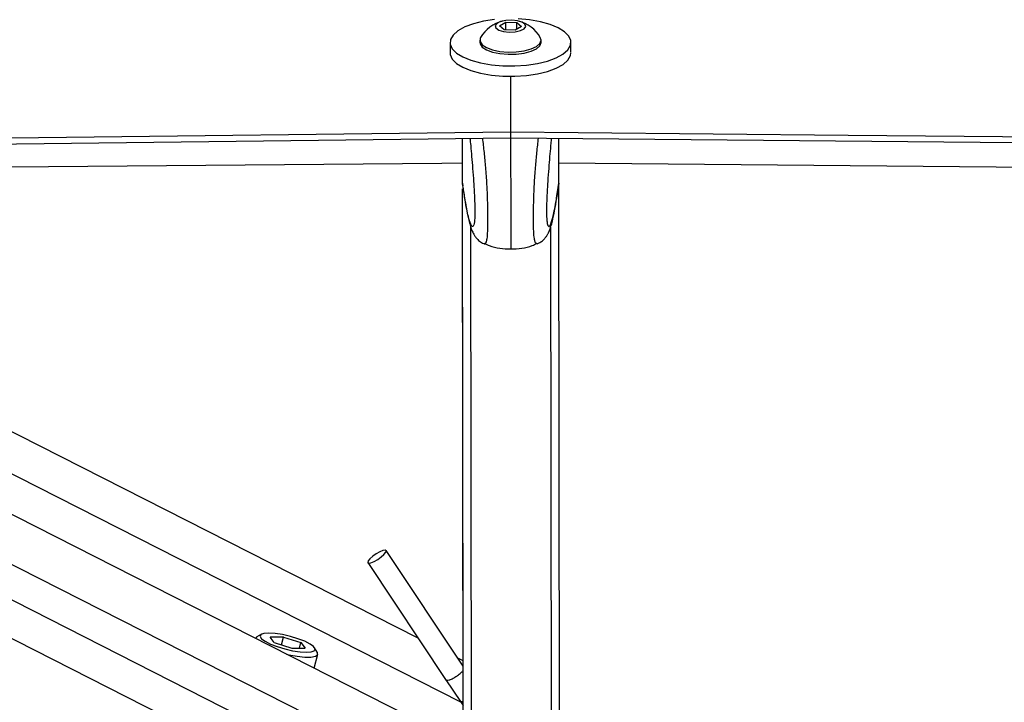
# Model space of a CAD drawing. Header units: millimetres. Extents: x 59675 to 443956, y 27057 to 412240.
# Tile 47 of 67: x 367637 to 375296, y 147905 to 153213. Entities that reach past the tile are written whole.
import ezdxf

# ---------------------------------------------------------------- set-up
doc = ezdxf.new("R2010")
doc.units = ezdxf.units.MM
doc.header["$LTSCALE"] = 50

msp = doc.modelspace()

# ---------------------------------------------------------------- linework, layer by layer
at = {"color": 7, "linetype": 'Continuous', "lineweight": 25}
for p, q in [((371368.26, 153166.07), (371417.49, 153193.98)), ((371417.49, 153193.98), (371503.81, 153191.33)), ((371417.57, 153135.15), (371417.49, 153193.98)), ((371405.34, 153135.53), (371368.26, 153166.07)), ((371491.66, 153132.89), (371405.34, 153135.53)), ((371540.9, 153160.79), (371491.66, 153132.89)), ((371503.81, 153191.33), (371540.9, 153160.79)), ((371503.88, 153139.81), (371503.81, 153191.33)), ((371217.22, 153054.04), (371217.25, 153036.55)), ((371692.25, 153037.19), (371692.22, 153054.67)), ((370984.74, 153036.24), (370984.85, 152959.37)), ((371924.85, 152960.63), (371924.75, 153037.5)), ((371455.15, 152775.83), (371455.86, 152340.2)), ((371081.1, 151931.07), (371080.62, 152289.83)), ((371081.14, 151931.07), (371080.65, 152289.83)), ((371081.2, 151931.08), (371080.72, 152289.84)), ((371081.16, 151980.48), (371080.75, 152289.84)), ((371081.22, 151941.58), (371080.75, 152289.84)), ((371081.17, 151972.16), (371080.75, 152289.84)), ((371455.64, 152340.2), (371455.69, 152294.29)), ((371455.64, 152340.2), (371455.86, 152340.2)), ((371455.69, 152294.29), (371455.93, 152294.29)), ((371831.22, 151942.58), (371830.75, 152290.84)), ((370736.12, 148404.07), (363265.38, 152197.04)), ((370656.4, 147799.69), (362024.26, 152182.32)), ((371081.22, 151941.4), (371081.17, 151972.16)), ((371081.29, 151792.02), (371081.15, 151899.04)), ((371086.13, 148226.36), (371081.18, 151899.04)), ((371081.22, 151941.58), (371081.22, 151941.4)), ((371081.22, 151941.4), (371085.04, 151921.12)), ((371090.12, 145270.95), (371081.24, 151899.04)), ((371831.21, 151942.4), (371827.31, 151921.35)), ((371831.22, 151942.58), (371831.21, 151942.4)), ((371841.24, 144436.66), (371831.22, 151915.96)), ((371081.33, 151789.18), (371081.29, 151792.02)), ((371081.35, 151752.86), (371081.29, 151792.02)), ((371081.35, 151752.69), (371081.3, 151783.65)), ((371081.35, 151752.86), (371081.35, 151752.69)), ((371086.22, 148185.37), (370486.46, 149085.08)), ((370345.01, 148990.79), (370955.23, 148075.37)), ((369471.26, 148401.71), (369471.19, 148401.44)), ((369517.24, 148433.44), (369482.33, 148414.07)), ((369688.04, 148411.38), (369584.26, 148411.38)), ((369616.96, 148368.44), (369584.26, 148411.38)), ((369616.96, 148368.44), (369753.44, 148325.49)), ((369672.69, 148350.9), (369688.04, 148411.38)), ((369688.04, 148411.38), (369824.52, 148368.44)), ((369813.62, 148325.49), (369824.52, 148368.44)), ((369824.52, 148368.44), (369857.22, 148325.49)), ((369753.44, 148325.49), (369857.22, 148325.49)), ((369952.05, 148294.82), (369930.6, 148328.51)), ((369928.15, 148169.43), (369955.89, 148278.69)), ((371086.17, 148226.35), (371044.95, 148247.27)), ((370953.04, 148078.69), (371065.32, 147910.25)), ((371065.32, 147910.25), (371086.6, 147879.87))]:
    msp.add_line(p, q, dxfattribs=at)
at = {"color": 8, "linetype": 'Continuous', "lineweight": 25}
for p, q in [((371081.11, 151931.07), (371080.62, 152289.83)), ((371081.14, 151931.07), (371080.66, 152289.83)), ((371081.2, 151931.08), (371080.72, 152289.84)), ((360169.56, 152160.34), (370022.83, 147157.72)), ((360746.89, 152167.18), (370234.13, 147350.4)), ((361280.34, 152173.5), (370296.46, 147595.92)), ((362634.07, 152189.55), (371066.77, 147908.18)), ((371081.29, 151792.02), (371081.15, 151899.04)), ((371086.14, 148226.36), (371081.18, 151899.04)), ((371091.25, 144435.65), (371081.24, 151899.04)), ((371081.3, 151783.65), (371081.29, 151792.02)), ((371081.33, 151784.03), (371081.3, 151783.65)), ((371155.7, 144316), (371145.93, 151599.67)), ((371777.13, 144316.84), (371767.36, 151600.62))]:
    msp.add_line(p, q, dxfattribs=at)
at = {"color": 7, "linetype": 'Continuous', "lineweight": 25, "flags": 128}
for points in [[(371330.29, 153213.87), (371244.27, 153200.88), (371166.32, 153181.58), (371099.47, 153156.73), (371046.27, 153127.27), (371008.76, 153094.33), (370988.39, 153059.19), (370985.95, 153023.19), (371001.52, 152987.71)], [(371001.52, 152987.71), (371034.51, 152954.12), (371083.64, 152923.72), (371147.05, 152897.66), (371222.27, 152876.95), (371306.43, 152862.39), (371396.28, 152854.53), (371488.39, 152853.68), (371579.2, 152859.87), (371665.22, 152872.86), (371743.17, 152892.15), (371810.02, 152917.01), (371863.23, 152946.47), (371900.73, 152979.4), (371921.1, 153014.55), (371923.54, 153050.55), (371907.97, 153086.03), (371874.98, 153119.61), (371825.85, 153150.02), (371762.44, 153176.08), (371687.22, 153196.79), (371603.06, 153211.35), (371513.21, 153219.21)], [(371444.96, 153117.16), (371490.99, 153119.29), (371531.48, 153128.15), (371560.25, 153142.37), (371572.94, 153159.81), (371567.6, 153177.79), (371545.07, 153193.59), (371508.75, 153204.79), (371464.19, 153209.7), (371418.17, 153207.57), (371377.69, 153198.71), (371348.91, 153184.48), (371336.22, 153167.05), (371341.55, 153149.07), (371364.09, 153133.27), (371400.4, 153122.07), (371444.96, 153117.16)], [(371222.66, 153073.83), (371219.87, 153067.9), (371219.04, 153042.62), (371235.7, 153018.21), (371268.6, 152996.49), (371315.3, 152979.05), (371372.34, 152967.2), (371435.49, 152961.81)], [(371435.49, 152961.81), (371500.08, 152963.29), (371561.29, 152971.52), (371614.6, 152985.89), (371656.06, 153005.35), (371682.58, 153028.43), (371692.21, 153053.44), (371686.74, 153074.46)], [(371217.25, 153036.55), (371219.07, 153025.13), (371235.72, 153000.72), (371268.62, 152979), (371315.32, 152961.56), (371372.36, 152949.71), (371435.52, 152944.32)], [(371435.52, 152944.32), (371500.1, 152945.8), (371561.32, 152954.03), (371614.63, 152968.41), (371656.08, 152987.86), (371682.61, 153010.94), (371692.23, 153035.95), (371692.25, 153037.19)], [(370984.85, 152955.7), (370986.06, 152942.64), (371001.63, 152907.17)], [(371001.63, 152907.17), (371034.62, 152873.58), (371083.75, 152843.18), (371147.16, 152817.12), (371222.38, 152796.41), (371306.54, 152781.85), (371396.39, 152773.99), (371488.49, 152773.14), (371579.31, 152779.33), (371665.33, 152792.32), (371743.27, 152811.61), (371810.13, 152836.47), (371863.34, 152865.93), (371900.84, 152898.87), (371921.2, 152934.01), (371924.86, 152956.96)], [(352688.48, 152071.76), (354789.65, 152096.62), (356890.81, 152121.49), (358991.98, 152146.38), (361093.15, 152171.28), (363194.31, 152196.2), (365295.48, 152221.12), (367396.65, 152246.07), (371455.69, 152294.29)], [(352859.85, 152119.7), (354961.02, 152144.56), (357062.18, 152169.44), (359163.35, 152194.32), (361264.52, 152219.22), (363365.69, 152244.14), (365466.86, 152269.07), (367568.02, 152294.01), (371455.64, 152340.2)], [(371455.86, 152340.2), (371981.17, 152335.35), (374082.37, 152315.99), (376183.57, 152296.65), (378284.78, 152277.31), (382487.2, 152238.69), (384588.41, 152219.4), (386689.61, 152200.13), (388790.82, 152180.86), (390892.02, 152161.62), (392993.23, 152142.39), (395094.44, 152123.18), (397195.65, 152103.97), (399296.85, 152084.79), (401398.06, 152065.62), (403499.27, 152046.46), (405600.48, 152027.32), (407701.69, 152008.19), (409802.9, 151989.08)], [(371455.93, 152294.29), (382974.76, 152188.31), (386107.81, 152159.55), (387674.34, 152145.19), (390807.38, 152116.49), (392373.9, 152102.14), (395506.95, 152073.49), (397073.48, 152059.18), (400206.52, 152030.57), (401773.05, 152016.28), (403339.58, 152001.99), (405689.36, 151980.58), (408039.15, 151959.19), (408564.46, 151954.41), (410665.66, 151935.3)], [(371080.88, 152096.81), (370919.54, 152095.4), (368777.88, 152076.69), (366636.23, 152058), (364494.58, 152039.32), (363591.52, 152031.46)], [(386553.29, 151961.13), (386020.92, 151966.02), (383919.7, 151985.31), (381818.48, 152004.62), (379717.27, 152023.95), (377616.05, 152043.29), (375514.83, 152062.65), (371831.01, 152096.63)], [(370369.4, 148990.34), (370393.87, 149000.36), (370421.68, 149016.1), (370448.59, 149035.16), (370470.49, 149054.65), (370484.04, 149071.59), (370487.22, 149083.4), (370479.5, 149088.3), (370462.06, 149085.52), (370437.58, 149075.5), (370409.78, 149059.76), (370382.88, 149040.7), (370360.97, 149021.22), (370347.41, 149004.28), (370344.25, 148992.46), (370351.97, 148987.57), (370369.4, 148990.34)], [(369482.33, 148414.07), (369479.56, 148412.38), (369471.26, 148401.71)], [(369574.32, 148442.77), (369536.43, 148439.76), (369513.47, 148430.97), (369507.29, 148417.12), (369518.41, 148399.32), (369545.92, 148379.02), (369587.6, 148357.86), (369640.05, 148337.56), (369699.05, 148319.76), (369759.81, 148305.9), (369817.4, 148297.11), (369867.15, 148294.1), (369905.05, 148297.11), (369928.02, 148305.9), (369934.18, 148319.76), (369923.06, 148337.56), (369895.56, 148357.86), (369853.88, 148379.02), (369801.42, 148399.32), (369742.42, 148417.12), (369681.68, 148430.97), (369624.08, 148439.76), (369574.32, 148442.77)], [(369712.41, 148278.97), (369731.08, 148274.67), (369795.75, 148262.72), (369854.33, 148256.52), (369902.48, 148256.52), (369936.61, 148262.72), (369954.2, 148274.67), (369953.94, 148291.49), (369952.05, 148294.82)]]:
    msp.add_lwpolyline(points, dxfattribs=at)
at = {"color": 8, "linetype": 'Continuous', "lineweight": 25, "flags": 128}
msp.add_lwpolyline([(371086.59, 147909.32), (371072.33, 147907.08), (371066.22, 147910.89)], dxfattribs=at)
at = {"color": 7, "linetype": 'Continuous', "lineweight": 25}
for start, end in [(103.684977, 150.900689), (29.253318, 76.46903)]:
    msp.add_arc((371454.87, 152944.59), 265.76, start, end, dxfattribs=at)
for points, knots in [([(371138.85, 152290.53), (371140.26, 152277.58), (371146.91, 152216.52), (371156.04, 152111.36), (371166.07, 151981.74), (371172.39, 151881.62), (371176.41, 151798.51), (371178.08, 151744.83), (371178.35, 151717.84), (371178.11, 151696.72), (371177.36, 151673.89), (371176.15, 151663.12), (371175.44, 151656.83)], [0, 0, 0, 0, 0.081527, 0.3845849, 0.5430835, 0.7008891, 0.8055757, 0.8545247, 0.8872385, 0.900976, 0.9421032, 1, 1, 1, 1]), ([(371772.66, 152291.38), (371771.28, 152278.43), (371764.77, 152217.35), (371755.94, 152112.17), (371746.26, 151982.52), (371740.21, 151882.39), (371736.41, 151799.27), (371734.9, 151745.57), (371734.69, 151718.59), (371734.98, 151697.46), (371735.84, 151673.74), (371737.15, 151662.5), (371737.94, 151655.7)], [0, 0, 0, 0, 0.08113062, 0.38269459, 0.54041343, 0.69744384, 0.80161356, 0.85032161, 0.88287657, 0.89654405, 0.93746119, 1, 1, 1, 1]), ([(371082.63, 151920.68), (371084.74, 151906.34), (371092.53, 151853.21), (371105.98, 151772.87), (371123.59, 151681.15), (371139.18, 151617.46), (371154.94, 151571.97), (371169.64, 151542.08), (371187.71, 151515.48), (371212.23, 151492.06), (371234.41, 151475.06), (371249.72, 151470.88), (371251.32, 151470.44)], [0, 0, 0, 0, 0.07613973, 0.28203433, 0.47985292, 0.69027937, 0.79924105, 0.87997665, 0.92330027, 0.95934501, 0.99573814, 1, 1, 1, 1]), ([(371662.23, 151471.53), (371669.12, 151474.23), (371687.62, 151481.47), (371709.83, 151499.87), (371728.6, 151520.31), (371741.05, 151538.86), (371753.55, 151561.93), (371764.97, 151590.69), (371778.79, 151636.28), (371794.06, 151703.99), (371811.34, 151800.03), (371823.31, 151874.61), (371829.43, 151917.69), (371829.88, 151920.89)], [0, 0, 0, 0, 0.0193167, 0.0518333, 0.0850407, 0.1219332, 0.1685058, 0.2519376, 0.3656722, 0.5650028, 0.7740266, 0.983198, 1, 1, 1, 1]), ([(371250.51, 151470.71), (371250.61, 151470.57), (371250.97, 151470.02), (371251.28, 151470.57), (371251.5, 151470.98)], [0, 0, 0, 0, 0.2655842, 1, 1, 1, 1]), ([(371252.46, 151474.65), (371264.72, 151468.12), (371327.03, 151434.89), (371399.05, 151432.22), (371456.91, 151430.08)], [0, 0, 0, 0, 0.1966802, 1, 1, 1, 1]), ([(371456.91, 151430.08), (371514.76, 151432.37), (371586.78, 151435.23), (371648.99, 151468.64), (371661.22, 151475.21)], [0, 0, 0, 0, 0.8033563, 1, 1, 1, 1]), ([(371663.2, 151471.27), (371663.1, 151471.12), (371662.75, 151470.59), (371662.46, 151471.12), (371662.24, 151471.49)], [0, 0, 0, 0, 0.2760231, 1, 1, 1, 1])]:
    msp.add_open_spline(points, degree=3, knots=knots, dxfattribs=at)
at = {"color": 8, "linetype": 'Continuous', "lineweight": 25}
for points, knots in [([(371251.5, 151470.98), (371257.04, 151471.45), (371265.09, 151472.13), (371273.96, 151509.7), (371277.84, 151554.74), (371279.08, 151611.15), (371279.15, 151664.59), (371279.05, 151728.72), (371276.95, 151826.95), (371271.69, 151942.84), (371262.59, 152065.18), (371251.34, 152185.91), (371243, 152255.4), (371238.63, 152291.71)], [0, 0, 0, 0, 0.17478302, 0.2538764, 0.34956872, 0.40546615, 0.42976097, 0.48778137, 0.54910235, 0.643456, 0.75835593, 0.8737084, 1, 1, 1, 1]), ([(371455.75, 152294.21), (371455.8, 152253.83), (371455.9, 152180.84), (371456.07, 152055.33), (371456.23, 151938.69), (371456.38, 151820.81), (371456.53, 151716.88), (371456.63, 151628.05), (371456.75, 151552.62), (371456.81, 151497.39), (371456.87, 151460.81), (371456.89, 151438.53), (371456.91, 151429.06), (371456.9, 151430.94), (371456.9, 151431.44)], [0, 0, 0, 0, 0.12879302, 0.23282315, 0.33890546, 0.41743608, 0.49666679, 0.55564663, 0.6145456, 0.70161681, 0.77802977, 0.85629079, 0.96175255, 1, 1, 1, 1]), ([(371662.24, 151471.49), (371656.69, 151471.95), (371648.62, 151472.61), (371639.65, 151510.19), (371635.63, 151555.22), (371634.26, 151611.63), (371634.02, 151665.06), (371633.97, 151729.2), (371635.79, 151827.43), (371640.75, 151943.34), (371649.52, 152065.7), (371660.44, 152186.46), (371668.6, 152255.97), (371672.86, 152292.3)], [0, 0, 0, 0, 0.1751116, 0.2541671, 0.3498248, 0.4057023, 0.4299877, 0.4879856, 0.5492836, 0.6435986, 0.7584543, 0.8737578, 1, 1, 1, 1]), ([(371175.44, 151656.83), (371174.96, 151650.93), (371173.4, 151631.38), (371167.52, 151609.68), (371158.04, 151599.76), (371143.68, 151623.96), (371124.82, 151687.46), (371103.3, 151794.65), (371087.9, 151897.14), (371081.22, 151941.58)], [0, 0, 0, 0, 0.0232447, 0.0769569, 0.2140421, 0.3466134, 0.5338359, 0.7978623, 1, 1, 1, 1]), ([(371737.94, 151655.7), (371738.37, 151650.49), (371739.93, 151631.71), (371745.82, 151610.62), (371755.32, 151600.52), (371769.62, 151624.82), (371788.29, 151688.34), (371809.54, 151795.61), (371824.66, 151898.13), (371831.22, 151942.58)], [0, 0, 0, 0, 0.0206666, 0.0745209, 0.2119651, 0.3448913, 0.5326077, 0.7973255, 1, 1, 1, 1]), ([(370953.91, 148079.33), (370955.43, 148077.67), (370958.88, 148073.89), (370976.42, 148077.16), (371001.25, 148087.25), (371029.94, 148103.49), (371057.17, 148122.89), (371077.58, 148140.5), (371083.95, 148149.12), (371086.27, 148152.26)], [0, 0, 0, 0, 0.1236671, 0.2809597, 0.4382272, 0.5954598, 0.7527251, 0.9099782, 1, 1, 1, 1])]:
    msp.add_open_spline(points, degree=3, knots=knots, dxfattribs=at)

doc.saveas('drawing.dxf')
